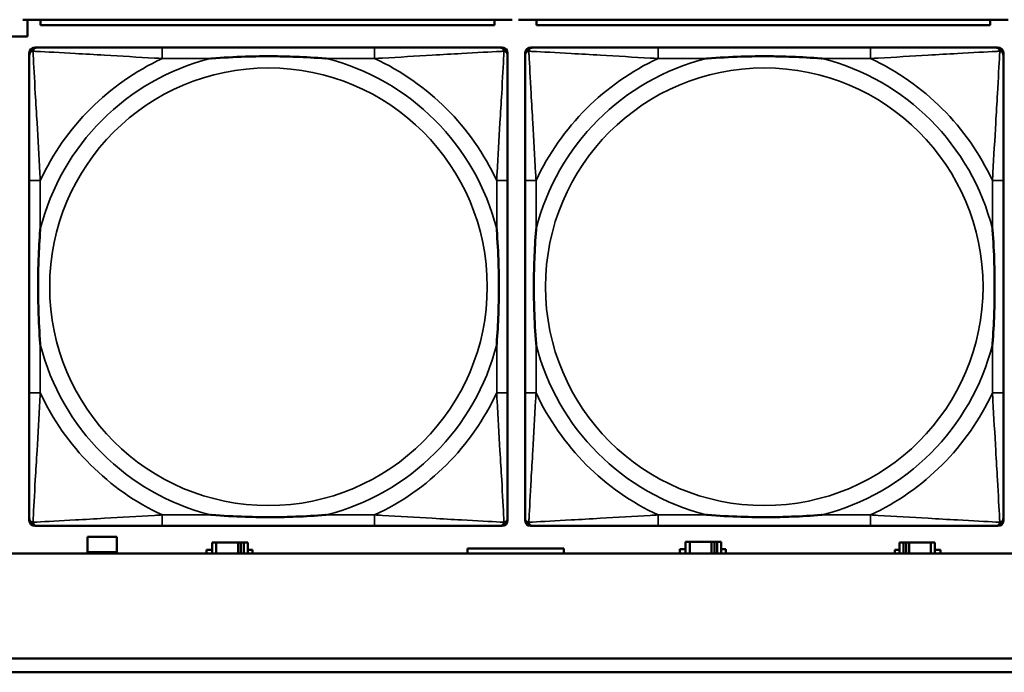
# Model space of a CAD drawing. Header units: inches. Extents: x 0.2 to 58.8, y 1.7 to 68.8.
# Tile 71 of 256: x 24.4 to 25.8, y 50.7 to 51.6. Entities that reach past the tile are written whole.
import ezdxf

# ---------------------------------------------------------------- set-up
doc = ezdxf.new("R2010")
doc.units = ezdxf.units.IN
doc.header["$MEASUREMENT"] = 0
doc.layers.add('Visible (ANSI)', color=7, linetype='Continuous', lineweight=50)
doc.layers.add('Visible Narrow (ANSI)', color=7, linetype='Continuous', lineweight=35)

msp = doc.modelspace()

# ---------------------------------------------------------------- linework, layer by layer
at = {"layer": 'Visible (ANSI)'}
for p, q in [((24.4196, 51.626), (25.1206, 51.626)), ((24.4263, 51.626), (24.4263, 51.6018)), ((24.4451, 51.626), (24.4451, 51.618)), ((25.0951, 51.618), (25.0951, 51.626)), ((25.1296, 51.626), (25.8306, 51.626)), ((25.1551, 51.626), (25.1551, 51.618)), ((25.8051, 51.618), (25.8051, 51.626)), ((25.0951, 51.618), (24.4451, 51.618)), ((25.8051, 51.618), (25.1551, 51.618)), ((24.4263, 51.6018), (24.4043, 51.6018)), ((24.4289, 50.909), (24.4289, 51.5783)), ((24.4368, 51.5862), (24.4407, 51.5862)), ((24.9234, 51.5862), (24.6194, 51.5862)), ((25.1021, 51.5862), (25.106, 51.5862)), ((25.1139, 51.5783), (25.1139, 51.5744)), ((25.1389, 50.909), (25.1389, 51.5783)), ((25.1468, 51.5862), (25.1507, 51.5862)), ((25.6334, 51.5862), (25.3294, 51.5862)), ((25.8121, 51.5862), (25.816, 51.5862)), ((25.8239, 51.5783), (25.8239, 51.5744)), ((24.4289, 51.3957), (24.4289, 51.0917)), ((25.1139, 51.0917), (25.1139, 51.3957)), ((25.1389, 51.3957), (25.1389, 51.0917)), ((25.8239, 51.0917), (25.8239, 51.3957)), ((25.106, 50.9012), (24.4368, 50.9012)), ((24.6194, 50.9012), (24.9234, 50.9012)), ((25.1139, 50.913), (25.1139, 50.909)), ((25.816, 50.9012), (25.1468, 50.9012)), ((25.3294, 50.9012), (25.6334, 50.9012)), ((25.8239, 50.913), (25.8239, 50.909)), ((24.5123, 50.8638), (24.5123, 50.8858)), ((24.5123, 50.8858), (24.5543, 50.8858)), ((24.5543, 50.8858), (24.5543, 50.8638)), ((24.6967, 50.8773), (24.6908, 50.8773)), ((24.6908, 50.8773), (24.6908, 50.8616)), ((24.6967, 50.8773), (24.728, 50.8773)), ((24.6967, 50.8616), (24.6967, 50.8773)), ((24.728, 50.8616), (24.728, 50.8773)), ((24.728, 50.8773), (24.732, 50.8773)), ((24.732, 50.8773), (24.732, 50.8616)), ((24.732, 50.8773), (24.736, 50.8773)), ((24.7418, 50.8773), (24.736, 50.8773)), ((24.736, 50.8773), (24.736, 50.8616)), ((24.7418, 50.8616), (24.7418, 50.8773)), ((25.3747, 50.8783), (25.3688, 50.8783)), ((25.3688, 50.8783), (25.3688, 50.8616)), ((25.3747, 50.8783), (25.406, 50.8783)), ((25.3747, 50.8616), (25.3747, 50.8783)), ((25.406, 50.8616), (25.406, 50.8783)), ((25.406, 50.8783), (25.41, 50.8783)), ((25.41, 50.8783), (25.41, 50.8616)), ((25.41, 50.8783), (25.414, 50.8783)), ((25.4198, 50.8783), (25.414, 50.8783)), ((25.414, 50.8783), (25.414, 50.8616)), ((25.4198, 50.8616), (25.4198, 50.8783)), ((25.6807, 50.8773), (25.6748, 50.8773)), ((25.6748, 50.8773), (25.6748, 50.8616)), ((25.6807, 50.8773), (25.6846, 50.8773)), ((25.6807, 50.8616), (25.6807, 50.8773)), ((25.6846, 50.8616), (25.6846, 50.8773)), ((25.6846, 50.8773), (25.6887, 50.8773)), ((25.6887, 50.8773), (25.6887, 50.8616)), ((25.6887, 50.8773), (25.72, 50.8773)), ((25.72, 50.8773), (25.72, 50.8616)), ((25.7258, 50.8773), (25.72, 50.8773)), ((25.7258, 50.8616), (25.7258, 50.8773)), ((39.3535, 50.8616), (22.2594, 50.8616)), ((24.5543, 50.8638), (24.5123, 50.8638)), ((24.6827, 50.8616), (24.6827, 50.8668)), ((24.6827, 50.8668), (24.6908, 50.8668)), ((24.7418, 50.8668), (24.7483, 50.8668)), ((24.7483, 50.8668), (24.7483, 50.8616)), ((25.1942, 50.8689), (25.0564, 50.8689)), ((25.0564, 50.8689), (25.0564, 50.8616)), ((25.1942, 50.8616), (25.1942, 50.8689)), ((25.3607, 50.8616), (25.3607, 50.8678)), ((25.3607, 50.8678), (25.3688, 50.8678)), ((25.4198, 50.8678), (25.4263, 50.8678)), ((25.4263, 50.8678), (25.4263, 50.8616)), ((25.6684, 50.8616), (25.6684, 50.8668)), ((25.6684, 50.8668), (25.6748, 50.8668)), ((25.7258, 50.8668), (25.7339, 50.8668)), ((25.7339, 50.8668), (25.7339, 50.8616)), ((22.2594, 50.7116), (30.2115, 50.7116)), ((30.2115, 50.6916), (22.2594, 50.6916))]:
    msp.add_line(p, q, dxfattribs=at)
for centre, radius, start, end in [((24.4407, 51.5744), 0.0118, 90, 180), ((24.4368, 51.5783), 0.00787, 90, 180), ((25.1021, 51.5744), 0.0118, 0, 90), ((25.106, 51.5783), 0.00787, 0, 90), ((25.1507, 51.5744), 0.0118, 90, 180), ((25.1468, 51.5783), 0.00787, 90, 180), ((25.8121, 51.5744), 0.0118, 0, 90), ((25.816, 51.5783), 0.00787, 0, 90), ((24.4407, 50.913), 0.0118, 180, 270), ((24.4368, 50.909), 0.00787, 180, 270), ((25.1021, 50.913), 0.0118, 270, 360), ((25.106, 50.909), 0.00787, 270, 0), ((25.1507, 50.913), 0.0118, 180, 270), ((25.1468, 50.909), 0.00787, 180, 270), ((25.8121, 50.913), 0.0118, 270, 360), ((25.816, 50.909), 0.00787, 270, 0)]:
    msp.add_arc(centre, radius, start, end, dxfattribs=at)
for points, knots in [([(24.6194, 51.5862), (24.6159, 51.5862), (24.6123, 51.5862), (24.6087, 51.5862), (24.5755, 51.5862), (24.5418, 51.5862), (24.5109, 51.5862), (24.484, 51.5862), (24.4584, 51.5862), (24.445, 51.5862), (24.4434, 51.5862), (24.4419, 51.5862), (24.4407, 51.5862)], [0, 0, 0, 0, 0.0272471, 0.0272471, 0.0272471, 0.2790553, 0.2790553, 0.2790553, 0.4988354, 0.4988354, 0.4988354, 0.5252205, 0.5252205, 0.5252205, 0.5252205]), ([(25.1021, 51.5862), (25.0872, 51.5862), (25.0456, 51.5862), (25.005, 51.5862), (24.9784, 51.5862), (24.9506, 51.5862), (24.9234, 51.5862)], [-0.5252205, -0.5252205, -0.5252205, -0.5252205, -0.20743, -0.20743, -0.20743, 0, 0, 0, 0]), ([(25.3294, 51.5862), (25.3259, 51.5862), (25.3223, 51.5862), (25.3187, 51.5862), (25.2855, 51.5862), (25.2518, 51.5862), (25.2209, 51.5862), (25.194, 51.5862), (25.1684, 51.5862), (25.155, 51.5862), (25.1534, 51.5862), (25.1519, 51.5862), (25.1507, 51.5862)], [0, 0, 0, 0, 0.0272471, 0.0272471, 0.0272471, 0.2790553, 0.2790553, 0.2790553, 0.4988354, 0.4988354, 0.4988354, 0.5252205, 0.5252205, 0.5252205, 0.5252205]), ([(25.8121, 51.5862), (25.7972, 51.5862), (25.7556, 51.5862), (25.715, 51.5862), (25.6884, 51.5862), (25.6606, 51.5862), (25.6334, 51.5862)], [-0.5252205, -0.5252205, -0.5252205, -0.5252205, -0.20743, -0.20743, -0.20743, 0, 0, 0, 0]), ([(24.4289, 51.5744), (24.4289, 51.5595), (24.4289, 51.5179), (24.4289, 51.4773), (24.4289, 51.4507), (24.4289, 51.4229), (24.4289, 51.3957)], [-0.5252205, -0.5252205, -0.5252205, -0.5252205, -0.20743, -0.20743, -0.20743, 0, 0, 0, 0]), ([(24.6887, 51.5705), (24.6891, 51.5705), (24.6895, 51.5705), (24.706, 51.5718), (24.7221, 51.5726), (24.7451, 51.5733), (24.7517, 51.5735), (24.7609, 51.5736), (24.7634, 51.5736), (24.7675, 51.5736), (24.7691, 51.5736), (24.7722, 51.5736), (24.7737, 51.5736), (24.7773, 51.5736), (24.7794, 51.5736), (24.7855, 51.5736), (24.7897, 51.5735), (24.7994, 51.5733), (24.805, 51.5731), (24.8248, 51.5724), (24.8388, 51.5716), (24.8533, 51.5705), (24.8537, 51.5705), (24.8542, 51.5705)], [-0.416114, -0.416114, -0.416114, -0.416114, -0.4127691, -0.4127691, -0.2896446, -0.2896446, -0.2388934, -0.2388934, -0.2201881, -0.2201881, -0.2080204, -0.2080204, -0.196499, -0.196499, -0.1809939, -0.1809939, -0.149741, -0.149741, -0.1073162, -0.1073162, 0, 0, 0.0033356, 0.0033356, 0.0033356, 0.0033356]), ([(25.1139, 51.3957), (25.1139, 51.3992), (25.1139, 51.4028), (25.1139, 51.4064), (25.1139, 51.4396), (25.1139, 51.4733), (25.1139, 51.5042), (25.1139, 51.5311), (25.1139, 51.5567), (25.1139, 51.5701), (25.1139, 51.5717), (25.1139, 51.5732), (25.1139, 51.5744)], [0, 0, 0, 0, 0.0272471, 0.0272471, 0.0272471, 0.2790553, 0.2790553, 0.2790553, 0.4988354, 0.4988354, 0.4988354, 0.5252205, 0.5252205, 0.5252205, 0.5252205]), ([(25.1389, 51.5744), (25.1389, 51.5595), (25.1389, 51.5179), (25.1389, 51.4773), (25.1389, 51.4507), (25.1389, 51.4229), (25.1389, 51.3957)], [-0.5252205, -0.5252205, -0.5252205, -0.5252205, -0.20743, -0.20743, -0.20743, 0, 0, 0, 0]), ([(25.3987, 51.5705), (25.3991, 51.5705), (25.3995, 51.5705), (25.416, 51.5718), (25.4321, 51.5726), (25.4551, 51.5733), (25.4617, 51.5735), (25.4709, 51.5736), (25.4734, 51.5736), (25.4775, 51.5736), (25.4791, 51.5736), (25.4822, 51.5736), (25.4837, 51.5736), (25.4873, 51.5736), (25.4894, 51.5736), (25.4955, 51.5736), (25.4997, 51.5735), (25.5094, 51.5733), (25.515, 51.5731), (25.5348, 51.5724), (25.5488, 51.5716), (25.5633, 51.5705), (25.5637, 51.5705), (25.5642, 51.5705)], [-0.416114, -0.416114, -0.416114, -0.416114, -0.4127691, -0.4127691, -0.2896446, -0.2896446, -0.2388934, -0.2388934, -0.2201881, -0.2201881, -0.2080204, -0.2080204, -0.196499, -0.196499, -0.1809939, -0.1809939, -0.149741, -0.149741, -0.1073162, -0.1073162, 0, 0, 0.0033356, 0.0033356, 0.0033356, 0.0033356]), ([(25.8239, 51.3957), (25.8239, 51.3992), (25.8239, 51.4028), (25.8239, 51.4064), (25.8239, 51.4396), (25.8239, 51.4733), (25.8239, 51.5042), (25.8239, 51.5311), (25.8239, 51.5567), (25.8239, 51.5701), (25.8239, 51.5717), (25.8239, 51.5732), (25.8239, 51.5744)], [0, 0, 0, 0, 0.0272471, 0.0272471, 0.0272471, 0.2790553, 0.2790553, 0.2790553, 0.4988354, 0.4988354, 0.4988354, 0.5252205, 0.5252205, 0.5252205, 0.5252205]), ([(24.4446, 51.161), (24.4446, 51.1614), (24.4446, 51.1618), (24.4433, 51.1783), (24.4425, 51.1944), (24.4418, 51.2173), (24.4416, 51.224), (24.4415, 51.2332), (24.4415, 51.2357), (24.4415, 51.2398), (24.4415, 51.2414), (24.4415, 51.2445), (24.4415, 51.246), (24.4415, 51.2496), (24.4415, 51.2516), (24.4415, 51.2578), (24.4416, 51.262), (24.4418, 51.2717), (24.442, 51.2773), (24.4427, 51.2971), (24.4435, 51.3111), (24.4446, 51.3256), (24.4446, 51.326), (24.4446, 51.3264)], [-0.416114, -0.416114, -0.416114, -0.416114, -0.4127691, -0.4127691, -0.2896446, -0.2896446, -0.2388934, -0.2388934, -0.2201881, -0.2201881, -0.2080204, -0.2080204, -0.196499, -0.196499, -0.1809939, -0.1809939, -0.149741, -0.149741, -0.1073162, -0.1073162, 0, 0, 0.0033356, 0.0033356, 0.0033356, 0.0033356]), ([(25.0982, 51.3264), (25.0982, 51.326), (25.0982, 51.3256), (25.0995, 51.3091), (25.1003, 51.293), (25.101, 51.2701), (25.1012, 51.2634), (25.1013, 51.2542), (25.1013, 51.2517), (25.1013, 51.2476), (25.1013, 51.246), (25.1013, 51.2429), (25.1013, 51.2414), (25.1013, 51.2378), (25.1013, 51.2357), (25.1013, 51.2296), (25.1012, 51.2254), (25.101, 51.2157), (25.1008, 51.2101), (25.1001, 51.1903), (25.0993, 51.1763), (25.0982, 51.1618), (25.0982, 51.1614), (25.0982, 51.161)], [-0.416114, -0.416114, -0.416114, -0.416114, -0.4127691, -0.4127691, -0.2896446, -0.2896446, -0.2388934, -0.2388934, -0.2201881, -0.2201881, -0.2080204, -0.2080204, -0.196499, -0.196499, -0.1809939, -0.1809939, -0.149741, -0.149741, -0.1073162, -0.1073162, 0, 0, 0.0033356, 0.0033356, 0.0033356, 0.0033356]), ([(25.1546, 51.161), (25.1546, 51.1614), (25.1546, 51.1618), (25.1533, 51.1783), (25.1525, 51.1944), (25.1518, 51.2173), (25.1516, 51.224), (25.1515, 51.2332), (25.1515, 51.2357), (25.1515, 51.2398), (25.1515, 51.2414), (25.1515, 51.2445), (25.1515, 51.246), (25.1515, 51.2496), (25.1515, 51.2516), (25.1515, 51.2578), (25.1516, 51.262), (25.1518, 51.2717), (25.152, 51.2773), (25.1527, 51.2971), (25.1535, 51.3111), (25.1546, 51.3256), (25.1546, 51.326), (25.1546, 51.3264)], [-0.416114, -0.416114, -0.416114, -0.416114, -0.4127691, -0.4127691, -0.2896446, -0.2896446, -0.2388934, -0.2388934, -0.2201881, -0.2201881, -0.2080204, -0.2080204, -0.196499, -0.196499, -0.1809939, -0.1809939, -0.149741, -0.149741, -0.1073162, -0.1073162, 0, 0, 0.0033356, 0.0033356, 0.0033356, 0.0033356]), ([(25.8082, 51.3264), (25.8082, 51.326), (25.8082, 51.3256), (25.8095, 51.3091), (25.8103, 51.293), (25.811, 51.2701), (25.8112, 51.2634), (25.8113, 51.2542), (25.8113, 51.2517), (25.8113, 51.2476), (25.8113, 51.246), (25.8113, 51.2429), (25.8113, 51.2414), (25.8113, 51.2378), (25.8113, 51.2357), (25.8113, 51.2296), (25.8112, 51.2254), (25.811, 51.2157), (25.8108, 51.2101), (25.8101, 51.1903), (25.8093, 51.1763), (25.8082, 51.1618), (25.8082, 51.1614), (25.8082, 51.161)], [-0.416114, -0.416114, -0.416114, -0.416114, -0.4127691, -0.4127691, -0.2896446, -0.2896446, -0.2388934, -0.2388934, -0.2201881, -0.2201881, -0.2080204, -0.2080204, -0.196499, -0.196499, -0.1809939, -0.1809939, -0.149741, -0.149741, -0.1073162, -0.1073162, 0, 0, 0.0033356, 0.0033356, 0.0033356, 0.0033356]), ([(24.4289, 51.0917), (24.4289, 51.0645), (24.4289, 51.0367), (24.4289, 51.0101), (24.4289, 50.9695), (24.4289, 50.9279), (24.4289, 50.913)], [3.9382945, 3.9382945, 3.9382945, 3.9382945, 4.1457245, 4.1457245, 4.1457245, 4.463515, 4.463515, 4.463515, 4.463515]), ([(25.1139, 50.913), (25.1139, 50.9279), (25.1139, 50.9695), (25.1139, 51.0101), (25.1139, 51.0367), (25.1139, 51.0645), (25.1139, 51.0917)], [-0.5252205, -0.5252205, -0.5252205, -0.5252205, -0.20743, -0.20743, -0.20743, 0, 0, 0, 0]), ([(25.1389, 51.0917), (25.1389, 51.0645), (25.1389, 51.0367), (25.1389, 51.0101), (25.1389, 50.9695), (25.1389, 50.9279), (25.1389, 50.913)], [3.9382945, 3.9382945, 3.9382945, 3.9382945, 4.1457245, 4.1457245, 4.1457245, 4.463515, 4.463515, 4.463515, 4.463515]), ([(25.8239, 50.913), (25.8239, 50.9279), (25.8239, 50.9695), (25.8239, 51.0101), (25.8239, 51.0367), (25.8239, 51.0645), (25.8239, 51.0917)], [-0.5252205, -0.5252205, -0.5252205, -0.5252205, -0.20743, -0.20743, -0.20743, 0, 0, 0, 0]), ([(24.8542, 50.9169), (24.8537, 50.9169), (24.8533, 50.9169), (24.8388, 50.9158), (24.8248, 50.915), (24.805, 50.9143), (24.7994, 50.9141), (24.7897, 50.9139), (24.7855, 50.9138), (24.7794, 50.9138), (24.7773, 50.9138), (24.7737, 50.9138), (24.7722, 50.9138), (24.7691, 50.9138), (24.7675, 50.9138), (24.7634, 50.9138), (24.7609, 50.9138), (24.7517, 50.9139), (24.7451, 50.9141), (24.7221, 50.9148), (24.706, 50.9156), (24.6895, 50.9169), (24.6891, 50.9169), (24.6887, 50.9169)], [-0.4149464, -0.4149464, -0.4149464, -0.4149464, -0.41162, -0.41162, -0.3046026, -0.3046026, -0.2622958, -0.2622958, -0.23113, -0.23113, -0.215668, -0.215668, -0.2041787, -0.2041787, -0.1920448, -0.1920448, -0.1733916, -0.1733916, -0.1227817, -0.1227817, 0, 0, 0.0033356, 0.0033356, 0.0033356, 0.0033356]), ([(25.5642, 50.9169), (25.5637, 50.9169), (25.5633, 50.9169), (25.5488, 50.9158), (25.5348, 50.915), (25.515, 50.9143), (25.5094, 50.9141), (25.4997, 50.9139), (25.4955, 50.9138), (25.4894, 50.9138), (25.4873, 50.9138), (25.4837, 50.9138), (25.4822, 50.9138), (25.4791, 50.9138), (25.4775, 50.9138), (25.4734, 50.9138), (25.4709, 50.9138), (25.4617, 50.9139), (25.4551, 50.9141), (25.4321, 50.9148), (25.416, 50.9156), (25.3995, 50.9169), (25.3991, 50.9169), (25.3987, 50.9169)], [-0.4149464, -0.4149464, -0.4149464, -0.4149464, -0.41162, -0.41162, -0.3046026, -0.3046026, -0.2622958, -0.2622958, -0.23113, -0.23113, -0.215668, -0.215668, -0.2041787, -0.2041787, -0.1920448, -0.1920448, -0.1733916, -0.1733916, -0.1227817, -0.1227817, 0, 0, 0.0033356, 0.0033356, 0.0033356, 0.0033356]), ([(24.4407, 50.9012), (24.4556, 50.9012), (24.4972, 50.9012), (24.5378, 50.9012), (24.5644, 50.9012), (24.5922, 50.9012), (24.6194, 50.9012)], [-0.5252205, -0.5252205, -0.5252205, -0.5252205, -0.20743, -0.20743, -0.20743, 0, 0, 0, 0]), ([(24.9234, 50.9012), (24.9506, 50.9012), (24.9784, 50.9012), (25.005, 50.9012), (25.0456, 50.9012), (25.0872, 50.9012), (25.1021, 50.9012)], [3.9382945, 3.9382945, 3.9382945, 3.9382945, 4.1457245, 4.1457245, 4.1457245, 4.463515, 4.463515, 4.463515, 4.463515]), ([(25.1507, 50.9012), (25.1656, 50.9012), (25.2072, 50.9012), (25.2478, 50.9012), (25.2744, 50.9012), (25.3022, 50.9012), (25.3294, 50.9012)], [-0.5252205, -0.5252205, -0.5252205, -0.5252205, -0.20743, -0.20743, -0.20743, 0, 0, 0, 0]), ([(25.6334, 50.9012), (25.6606, 50.9012), (25.6884, 50.9012), (25.715, 50.9012), (25.7556, 50.9012), (25.7972, 50.9012), (25.8121, 50.9012)], [3.9382945, 3.9382945, 3.9382945, 3.9382945, 4.1457245, 4.1457245, 4.1457245, 4.463515, 4.463515, 4.463515, 4.463515])]:
    msp.add_open_spline(points, degree=3, knots=knots, dxfattribs=at)
at = {"layer": 'Visible Narrow (ANSI)'}
for p, q in [((24.6194, 51.5862), (24.6194, 51.5705)), ((24.9234, 51.5862), (24.9234, 51.5705)), ((25.3294, 51.5862), (25.3294, 51.5705)), ((25.6334, 51.5862), (25.6334, 51.5705)), ((24.6194, 51.5705), (24.6887, 51.5705)), ((24.8542, 51.5705), (24.9234, 51.5705)), ((25.3294, 51.5705), (25.3987, 51.5705)), ((25.5642, 51.5705), (25.6334, 51.5705)), ((24.4446, 51.3957), (24.4289, 51.3957)), ((24.4446, 51.3264), (24.4446, 51.3957)), ((25.1139, 51.3957), (25.0982, 51.3957)), ((25.0982, 51.3957), (25.0982, 51.3264)), ((25.1546, 51.3957), (25.1389, 51.3957)), ((25.1546, 51.3264), (25.1546, 51.3957)), ((25.8239, 51.3957), (25.8082, 51.3957)), ((25.8082, 51.3957), (25.8082, 51.3264)), ((24.4446, 51.0917), (24.4446, 51.161)), ((25.0982, 51.161), (25.0982, 51.0917)), ((25.1546, 51.0917), (25.1546, 51.161)), ((25.8082, 51.161), (25.8082, 51.0917)), ((24.4446, 51.0917), (24.4289, 51.0917)), ((25.1139, 51.0917), (25.0982, 51.0917)), ((25.1546, 51.0917), (25.1389, 51.0917)), ((25.8239, 51.0917), (25.8082, 51.0917)), ((24.6194, 50.9169), (24.6194, 50.9012)), ((24.6887, 50.9169), (24.6194, 50.9169)), ((24.9234, 50.9169), (24.8542, 50.9169)), ((24.9234, 50.9169), (24.9234, 50.9012)), ((25.3294, 50.9169), (25.3294, 50.9012)), ((25.3987, 50.9169), (25.3294, 50.9169)), ((25.6334, 50.9169), (25.5642, 50.9169)), ((25.6334, 50.9169), (25.6334, 50.9012))]:
    msp.add_line(p, q, dxfattribs=at)
for centre in [(24.7714, 51.2437), (25.4814, 51.2437)]:
    msp.add_circle(centre, 0.3133, dxfattribs=at)
for centre, radius, start, end in [((24.7714, 51.2437), 0.3371, 104.2103, 165.7897), ((24.7714, 51.2437), 0.3604, 114.9407, 155.0593), ((24.7714, 51.2437), 0.3371, 14.2103, 75.7897), ((24.7714, 51.2437), 0.3604, 24.9407, 65.0593), ((25.4814, 51.2437), 0.3371, 104.2103, 165.7897), ((25.4814, 51.2437), 0.3604, 114.9407, 155.0593), ((25.4814, 51.2437), 0.3371, 14.2103, 75.7897), ((25.4814, 51.2437), 0.3604, 24.9407, 65.0593), ((24.7714, 51.2437), 0.3371, 194.2103, 255.7897), ((24.7714, 51.2437), 0.3371, 284.2103, 345.7897), ((25.4814, 51.2437), 0.3371, 194.2103, 255.7897), ((25.4814, 51.2437), 0.3371, 284.2103, 345.7897), ((24.7714, 51.2437), 0.3604, 204.9407, 245.0593), ((24.7714, 51.2437), 0.3604, 294.9407, 335.0593), ((25.4814, 51.2437), 0.3604, 204.9407, 245.0593), ((25.4814, 51.2437), 0.3604, 294.9407, 335.0593)]:
    msp.add_arc(centre, radius, start, end, dxfattribs=at)
for points, knots in [([(24.4289, 51.5744), (24.4289, 51.575), (24.429, 51.5756), (24.4292, 51.5766), (24.4294, 51.577), (24.4297, 51.5777), (24.4298, 51.5779), (24.4301, 51.5783), (24.4302, 51.5784), (24.4305, 51.5788), (24.4308, 51.5791), (24.4315, 51.5797), (24.432, 51.58), (24.433, 51.5805), (24.4336, 51.5808), (24.4342, 51.5809)], [-0.02627331, -0.02627331, -0.02627331, -0.02627331, -0.02158775, -0.02158775, -0.01736415, -0.01736415, -0.0147244, -0.0147244, -0.01307456, -0.01307456, -0.00977487, -0.00977487, -0.00449537, -0.00449537, 0.00012419, 0.00012419, 0.00012419, 0.00012419]), ([(24.4342, 51.5809), (24.4343, 51.5815), (24.4346, 51.5821), (24.4351, 51.5831), (24.4354, 51.5836), (24.436, 51.5843), (24.4363, 51.5846), (24.4367, 51.5849), (24.4368, 51.585), (24.4372, 51.5853), (24.4375, 51.5854), (24.4381, 51.5857), (24.4385, 51.5859), (24.4395, 51.5861), (24.4401, 51.5862), (24.4407, 51.5862)], [-0.00012419, -0.00012419, -0.00012419, -0.00012419, 0.00449537, 0.00449537, 0.00977487, 0.00977487, 0.01307456, 0.01307456, 0.0147244, 0.0147244, 0.01736415, 0.01736415, 0.02158775, 0.02158775, 0.02627331, 0.02627331, 0.02627331, 0.02627331]), ([(24.4446, 51.3957), (24.4444, 51.3994), (24.4442, 51.4032), (24.4427, 51.4305), (24.4413, 51.4547), (24.4391, 51.4926), (24.4382, 51.5066), (24.4363, 51.5418), (24.4352, 51.562), (24.4344, 51.5774), (24.4343, 51.5792), (24.4342, 51.5809)], [0, 0, 0, 0, 0.0278591, 0.0278591, 0.201273, 0.201273, 0.3066357, 0.3066357, 0.475216, 0.475216, 0.5007189, 0.5007189, 0.5007189, 0.5007189]), ([(24.4342, 51.5809), (24.4359, 51.5808), (24.4377, 51.5807), (24.4531, 51.5799), (24.4733, 51.5788), (24.5085, 51.5769), (24.5225, 51.576), (24.5604, 51.5738), (24.5846, 51.5724), (24.6119, 51.5709), (24.6157, 51.5707), (24.6194, 51.5705)], [-0.5007189, -0.5007189, -0.5007189, -0.5007189, -0.475216, -0.475216, -0.3066357, -0.3066357, -0.201273, -0.201273, -0.0278591, -0.0278591, 0, 0, 0, 0]), ([(24.9234, 51.5705), (24.9271, 51.5707), (24.9309, 51.5709), (24.9582, 51.5724), (24.9824, 51.5738), (25.0203, 51.576), (25.0343, 51.5769), (25.0696, 51.5788), (25.0897, 51.5799), (25.1051, 51.5807), (25.1069, 51.5808), (25.1086, 51.5809)], [0, 0, 0, 0, 0.0278591, 0.0278591, 0.201273, 0.201273, 0.3066357, 0.3066357, 0.475216, 0.475216, 0.5007189, 0.5007189, 0.5007189, 0.5007189]), ([(25.1086, 51.5809), (25.1085, 51.5792), (25.1085, 51.5774), (25.1076, 51.562), (25.1066, 51.5418), (25.1046, 51.5066), (25.1037, 51.4926), (25.1015, 51.4547), (25.1001, 51.4305), (25.0986, 51.4032), (25.0984, 51.3994), (25.0982, 51.3957)], [-0.5007189, -0.5007189, -0.5007189, -0.5007189, -0.475216, -0.475216, -0.3066357, -0.3066357, -0.201273, -0.201273, -0.0278591, -0.0278591, 0, 0, 0, 0]), ([(25.1021, 51.5862), (25.1027, 51.5862), (25.1033, 51.5861), (25.1043, 51.5859), (25.1047, 51.5857), (25.1054, 51.5854), (25.1056, 51.5853), (25.106, 51.585), (25.1061, 51.5849), (25.1065, 51.5846), (25.1068, 51.5843), (25.1074, 51.5836), (25.1077, 51.5831), (25.1082, 51.5821), (25.1085, 51.5815), (25.1086, 51.5809)], [-0.02627331, -0.02627331, -0.02627331, -0.02627331, -0.02158775, -0.02158775, -0.01736415, -0.01736415, -0.0147244, -0.0147244, -0.01307456, -0.01307456, -0.00977487, -0.00977487, -0.00449537, -0.00449537, 0.00012419, 0.00012419, 0.00012419, 0.00012419]), ([(25.1086, 51.5809), (25.1092, 51.5808), (25.1098, 51.5805), (25.1108, 51.58), (25.1113, 51.5797), (25.112, 51.5791), (25.1123, 51.5788), (25.1126, 51.5784), (25.1127, 51.5783), (25.113, 51.5779), (25.1131, 51.5777), (25.1134, 51.577), (25.1136, 51.5766), (25.1138, 51.5756), (25.1139, 51.575), (25.1139, 51.5744)], [-0.00012419, -0.00012419, -0.00012419, -0.00012419, 0.00449537, 0.00449537, 0.00977487, 0.00977487, 0.01307456, 0.01307456, 0.0147244, 0.0147244, 0.01736415, 0.01736415, 0.02158775, 0.02158775, 0.02627331, 0.02627331, 0.02627331, 0.02627331]), ([(25.1389, 51.5744), (25.1389, 51.575), (25.139, 51.5756), (25.1392, 51.5766), (25.1394, 51.577), (25.1397, 51.5777), (25.1398, 51.5779), (25.1401, 51.5783), (25.1402, 51.5784), (25.1405, 51.5788), (25.1408, 51.5791), (25.1415, 51.5797), (25.142, 51.58), (25.143, 51.5805), (25.1436, 51.5808), (25.1442, 51.5809)], [-0.02627331, -0.02627331, -0.02627331, -0.02627331, -0.02158775, -0.02158775, -0.01736415, -0.01736415, -0.0147244, -0.0147244, -0.01307456, -0.01307456, -0.00977487, -0.00977487, -0.00449537, -0.00449537, 0.00012419, 0.00012419, 0.00012419, 0.00012419]), ([(25.1442, 51.5809), (25.1443, 51.5815), (25.1446, 51.5821), (25.1451, 51.5831), (25.1454, 51.5836), (25.146, 51.5843), (25.1463, 51.5846), (25.1467, 51.5849), (25.1468, 51.585), (25.1472, 51.5853), (25.1475, 51.5854), (25.1481, 51.5857), (25.1485, 51.5859), (25.1495, 51.5861), (25.1501, 51.5862), (25.1507, 51.5862)], [-0.00012419, -0.00012419, -0.00012419, -0.00012419, 0.00449537, 0.00449537, 0.00977487, 0.00977487, 0.01307456, 0.01307456, 0.0147244, 0.0147244, 0.01736415, 0.01736415, 0.02158775, 0.02158775, 0.02627331, 0.02627331, 0.02627331, 0.02627331]), ([(25.1546, 51.3957), (25.1544, 51.3994), (25.1542, 51.4032), (25.1527, 51.4305), (25.1513, 51.4547), (25.1491, 51.4926), (25.1482, 51.5066), (25.1463, 51.5418), (25.1452, 51.562), (25.1444, 51.5774), (25.1443, 51.5792), (25.1442, 51.5809)], [0, 0, 0, 0, 0.0278591, 0.0278591, 0.201273, 0.201273, 0.3066357, 0.3066357, 0.475216, 0.475216, 0.5007189, 0.5007189, 0.5007189, 0.5007189]), ([(25.1442, 51.5809), (25.1459, 51.5808), (25.1477, 51.5807), (25.1631, 51.5799), (25.1833, 51.5788), (25.2185, 51.5769), (25.2325, 51.576), (25.2704, 51.5738), (25.2946, 51.5724), (25.3219, 51.5709), (25.3257, 51.5707), (25.3294, 51.5705)], [-0.5007189, -0.5007189, -0.5007189, -0.5007189, -0.475216, -0.475216, -0.3066357, -0.3066357, -0.201273, -0.201273, -0.0278591, -0.0278591, 0, 0, 0, 0]), ([(25.6334, 51.5705), (25.6371, 51.5707), (25.6409, 51.5709), (25.6682, 51.5724), (25.6924, 51.5738), (25.7303, 51.576), (25.7443, 51.5769), (25.7796, 51.5788), (25.7997, 51.5799), (25.8151, 51.5807), (25.8169, 51.5808), (25.8186, 51.5809)], [0, 0, 0, 0, 0.0278591, 0.0278591, 0.201273, 0.201273, 0.3066357, 0.3066357, 0.475216, 0.475216, 0.5007189, 0.5007189, 0.5007189, 0.5007189]), ([(25.8186, 51.5809), (25.8185, 51.5792), (25.8185, 51.5774), (25.8176, 51.562), (25.8166, 51.5418), (25.8146, 51.5066), (25.8137, 51.4926), (25.8115, 51.4547), (25.8101, 51.4305), (25.8086, 51.4032), (25.8084, 51.3994), (25.8082, 51.3957)], [-0.5007189, -0.5007189, -0.5007189, -0.5007189, -0.475216, -0.475216, -0.3066357, -0.3066357, -0.201273, -0.201273, -0.0278591, -0.0278591, 0, 0, 0, 0]), ([(25.8121, 51.5862), (25.8127, 51.5862), (25.8133, 51.5861), (25.8143, 51.5859), (25.8147, 51.5857), (25.8154, 51.5854), (25.8156, 51.5853), (25.816, 51.585), (25.8161, 51.5849), (25.8165, 51.5846), (25.8168, 51.5843), (25.8174, 51.5836), (25.8177, 51.5831), (25.8182, 51.5821), (25.8185, 51.5815), (25.8186, 51.5809)], [-0.02627331, -0.02627331, -0.02627331, -0.02627331, -0.02158775, -0.02158775, -0.01736415, -0.01736415, -0.0147244, -0.0147244, -0.01307456, -0.01307456, -0.00977487, -0.00977487, -0.00449537, -0.00449537, 0.00012419, 0.00012419, 0.00012419, 0.00012419]), ([(25.8186, 51.5809), (25.8192, 51.5808), (25.8198, 51.5805), (25.8208, 51.58), (25.8213, 51.5797), (25.822, 51.5791), (25.8223, 51.5788), (25.8226, 51.5784), (25.8227, 51.5783), (25.823, 51.5779), (25.8231, 51.5777), (25.8234, 51.577), (25.8236, 51.5766), (25.8238, 51.5756), (25.8239, 51.575), (25.8239, 51.5744)], [-0.00012419, -0.00012419, -0.00012419, -0.00012419, 0.00449537, 0.00449537, 0.00977487, 0.00977487, 0.01307456, 0.01307456, 0.0147244, 0.0147244, 0.01736415, 0.01736415, 0.02158775, 0.02158775, 0.02627331, 0.02627331, 0.02627331, 0.02627331]), ([(24.4342, 50.9065), (24.4343, 50.9082), (24.4344, 50.91), (24.4352, 50.9254), (24.4363, 50.9456), (24.4382, 50.9808), (24.4391, 50.9948), (24.4413, 51.0327), (24.4427, 51.0569), (24.4442, 51.0842), (24.4444, 51.088), (24.4446, 51.0917)], [-4.4390134, -4.4390134, -4.4390134, -4.4390134, -4.4135105, -4.4135105, -4.2449302, -4.2449302, -4.1395675, -4.1395675, -3.9661536, -3.9661536, -3.9382945, -3.9382945, -3.9382945, -3.9382945]), ([(25.0982, 51.0917), (25.0984, 51.088), (25.0986, 51.0842), (25.1001, 51.0569), (25.1015, 51.0327), (25.1037, 50.9948), (25.1046, 50.9808), (25.1066, 50.9456), (25.1076, 50.9254), (25.1085, 50.91), (25.1085, 50.9082), (25.1086, 50.9065)], [0, 0, 0, 0, 0.0278591, 0.0278591, 0.201273, 0.201273, 0.3066357, 0.3066357, 0.475216, 0.475216, 0.5007189, 0.5007189, 0.5007189, 0.5007189]), ([(25.1442, 50.9065), (25.1443, 50.9082), (25.1444, 50.91), (25.1452, 50.9254), (25.1463, 50.9456), (25.1482, 50.9808), (25.1491, 50.9948), (25.1513, 51.0327), (25.1527, 51.0569), (25.1542, 51.0842), (25.1544, 51.088), (25.1546, 51.0917)], [-4.4390134, -4.4390134, -4.4390134, -4.4390134, -4.4135105, -4.4135105, -4.2449302, -4.2449302, -4.1395675, -4.1395675, -3.9661536, -3.9661536, -3.9382945, -3.9382945, -3.9382945, -3.9382945]), ([(25.8082, 51.0917), (25.8084, 51.088), (25.8086, 51.0842), (25.8101, 51.0569), (25.8115, 51.0327), (25.8137, 50.9948), (25.8146, 50.9808), (25.8166, 50.9456), (25.8176, 50.9254), (25.8185, 50.91), (25.8185, 50.9082), (25.8186, 50.9065)], [0, 0, 0, 0, 0.0278591, 0.0278591, 0.201273, 0.201273, 0.3066357, 0.3066357, 0.475216, 0.475216, 0.5007189, 0.5007189, 0.5007189, 0.5007189]), ([(24.6194, 50.9169), (24.6157, 50.9167), (24.6119, 50.9165), (24.5846, 50.915), (24.5604, 50.9136), (24.5225, 50.9114), (24.5085, 50.9105), (24.4733, 50.9086), (24.4531, 50.9075), (24.4377, 50.9067), (24.4359, 50.9066), (24.4342, 50.9065)], [0, 0, 0, 0, 0.0278591, 0.0278591, 0.201273, 0.201273, 0.3066357, 0.3066357, 0.475216, 0.475216, 0.5007189, 0.5007189, 0.5007189, 0.5007189]), ([(25.1086, 50.9065), (25.1069, 50.9066), (25.1051, 50.9067), (25.0897, 50.9075), (25.0696, 50.9086), (25.0343, 50.9105), (25.0203, 50.9114), (24.9824, 50.9136), (24.9582, 50.915), (24.9309, 50.9165), (24.9271, 50.9167), (24.9234, 50.9169)], [-4.4390134, -4.4390134, -4.4390134, -4.4390134, -4.4135105, -4.4135105, -4.2449302, -4.2449302, -4.1395675, -4.1395675, -3.9661536, -3.9661536, -3.9382945, -3.9382945, -3.9382945, -3.9382945]), ([(25.3294, 50.9169), (25.3257, 50.9167), (25.3219, 50.9165), (25.2946, 50.915), (25.2704, 50.9136), (25.2325, 50.9114), (25.2185, 50.9105), (25.1833, 50.9086), (25.1631, 50.9075), (25.1477, 50.9067), (25.1459, 50.9066), (25.1442, 50.9065)], [0, 0, 0, 0, 0.0278591, 0.0278591, 0.201273, 0.201273, 0.3066357, 0.3066357, 0.475216, 0.475216, 0.5007189, 0.5007189, 0.5007189, 0.5007189]), ([(25.8186, 50.9065), (25.8169, 50.9066), (25.8151, 50.9067), (25.7997, 50.9075), (25.7796, 50.9086), (25.7443, 50.9105), (25.7303, 50.9114), (25.6924, 50.9136), (25.6682, 50.915), (25.6409, 50.9165), (25.6371, 50.9167), (25.6334, 50.9169)], [-4.4390134, -4.4390134, -4.4390134, -4.4390134, -4.4135105, -4.4135105, -4.2449302, -4.2449302, -4.1395675, -4.1395675, -3.9661536, -3.9661536, -3.9382945, -3.9382945, -3.9382945, -3.9382945]), ([(24.4342, 50.9065), (24.4336, 50.9066), (24.433, 50.9069), (24.432, 50.9074), (24.4315, 50.9077), (24.4308, 50.9083), (24.4305, 50.9086), (24.4302, 50.909), (24.4301, 50.9091), (24.4298, 50.9095), (24.4297, 50.9097), (24.4294, 50.9104), (24.4292, 50.9108), (24.429, 50.9118), (24.4289, 50.9124), (24.4289, 50.913)], [-0.00012419, -0.00012419, -0.00012419, -0.00012419, 0.00449537, 0.00449537, 0.00977487, 0.00977487, 0.01307456, 0.01307456, 0.0147244, 0.0147244, 0.01736415, 0.01736415, 0.02158775, 0.02158775, 0.02627331, 0.02627331, 0.02627331, 0.02627331]), ([(24.4407, 50.9012), (24.4401, 50.9012), (24.4395, 50.9013), (24.4385, 50.9015), (24.4381, 50.9017), (24.4375, 50.902), (24.4372, 50.9021), (24.4368, 50.9024), (24.4367, 50.9025), (24.4363, 50.9028), (24.436, 50.9031), (24.4354, 50.9038), (24.4351, 50.9043), (24.4346, 50.9053), (24.4343, 50.9059), (24.4342, 50.9065)], [-0.02627331, -0.02627331, -0.02627331, -0.02627331, -0.02158775, -0.02158775, -0.01736415, -0.01736415, -0.0147244, -0.0147244, -0.01307456, -0.01307456, -0.00977487, -0.00977487, -0.00449537, -0.00449537, 0.00012419, 0.00012419, 0.00012419, 0.00012419]), ([(25.1086, 50.9065), (25.1085, 50.9059), (25.1082, 50.9053), (25.1077, 50.9043), (25.1074, 50.9038), (25.1068, 50.9031), (25.1065, 50.9028), (25.1061, 50.9025), (25.106, 50.9024), (25.1056, 50.9021), (25.1054, 50.902), (25.1047, 50.9017), (25.1043, 50.9015), (25.1033, 50.9013), (25.1027, 50.9012), (25.1021, 50.9012)], [-0.00012419, -0.00012419, -0.00012419, -0.00012419, 0.00449537, 0.00449537, 0.00977487, 0.00977487, 0.01307456, 0.01307456, 0.0147244, 0.0147244, 0.01736415, 0.01736415, 0.02158775, 0.02158775, 0.02627331, 0.02627331, 0.02627331, 0.02627331]), ([(25.1139, 50.913), (25.1139, 50.9124), (25.1138, 50.9118), (25.1136, 50.9108), (25.1134, 50.9104), (25.1131, 50.9097), (25.113, 50.9095), (25.1127, 50.9091), (25.1126, 50.909), (25.1123, 50.9086), (25.112, 50.9083), (25.1113, 50.9077), (25.1108, 50.9074), (25.1098, 50.9069), (25.1092, 50.9066), (25.1086, 50.9065)], [-0.02627331, -0.02627331, -0.02627331, -0.02627331, -0.02158775, -0.02158775, -0.01736415, -0.01736415, -0.0147244, -0.0147244, -0.01307456, -0.01307456, -0.00977487, -0.00977487, -0.00449537, -0.00449537, 0.00012419, 0.00012419, 0.00012419, 0.00012419]), ([(25.1442, 50.9065), (25.1436, 50.9066), (25.143, 50.9069), (25.142, 50.9074), (25.1415, 50.9077), (25.1408, 50.9083), (25.1405, 50.9086), (25.1402, 50.909), (25.1401, 50.9091), (25.1398, 50.9095), (25.1397, 50.9097), (25.1394, 50.9104), (25.1392, 50.9108), (25.139, 50.9118), (25.1389, 50.9124), (25.1389, 50.913)], [-0.00012419, -0.00012419, -0.00012419, -0.00012419, 0.00449537, 0.00449537, 0.00977487, 0.00977487, 0.01307456, 0.01307456, 0.0147244, 0.0147244, 0.01736415, 0.01736415, 0.02158775, 0.02158775, 0.02627331, 0.02627331, 0.02627331, 0.02627331]), ([(25.1507, 50.9012), (25.1501, 50.9012), (25.1495, 50.9013), (25.1485, 50.9015), (25.1481, 50.9017), (25.1475, 50.902), (25.1472, 50.9021), (25.1468, 50.9024), (25.1467, 50.9025), (25.1463, 50.9028), (25.146, 50.9031), (25.1454, 50.9038), (25.1451, 50.9043), (25.1446, 50.9053), (25.1443, 50.9059), (25.1442, 50.9065)], [-0.02627331, -0.02627331, -0.02627331, -0.02627331, -0.02158775, -0.02158775, -0.01736415, -0.01736415, -0.0147244, -0.0147244, -0.01307456, -0.01307456, -0.00977487, -0.00977487, -0.00449537, -0.00449537, 0.00012419, 0.00012419, 0.00012419, 0.00012419]), ([(25.8186, 50.9065), (25.8185, 50.9059), (25.8182, 50.9053), (25.8177, 50.9043), (25.8174, 50.9038), (25.8168, 50.9031), (25.8165, 50.9028), (25.8161, 50.9025), (25.816, 50.9024), (25.8156, 50.9021), (25.8154, 50.902), (25.8147, 50.9017), (25.8143, 50.9015), (25.8133, 50.9013), (25.8127, 50.9012), (25.8121, 50.9012)], [-0.00012419, -0.00012419, -0.00012419, -0.00012419, 0.00449537, 0.00449537, 0.00977487, 0.00977487, 0.01307456, 0.01307456, 0.0147244, 0.0147244, 0.01736415, 0.01736415, 0.02158775, 0.02158775, 0.02627331, 0.02627331, 0.02627331, 0.02627331]), ([(25.8239, 50.913), (25.8239, 50.9124), (25.8238, 50.9118), (25.8236, 50.9108), (25.8234, 50.9104), (25.8231, 50.9097), (25.823, 50.9095), (25.8227, 50.9091), (25.8226, 50.909), (25.8223, 50.9086), (25.822, 50.9083), (25.8213, 50.9077), (25.8208, 50.9074), (25.8198, 50.9069), (25.8192, 50.9066), (25.8186, 50.9065)], [-0.02627331, -0.02627331, -0.02627331, -0.02627331, -0.02158775, -0.02158775, -0.01736415, -0.01736415, -0.0147244, -0.0147244, -0.01307456, -0.01307456, -0.00977487, -0.00977487, -0.00449537, -0.00449537, 0.00012419, 0.00012419, 0.00012419, 0.00012419])]:
    msp.add_open_spline(points, degree=3, knots=knots, dxfattribs=at)

doc.saveas('drawing.dxf')
